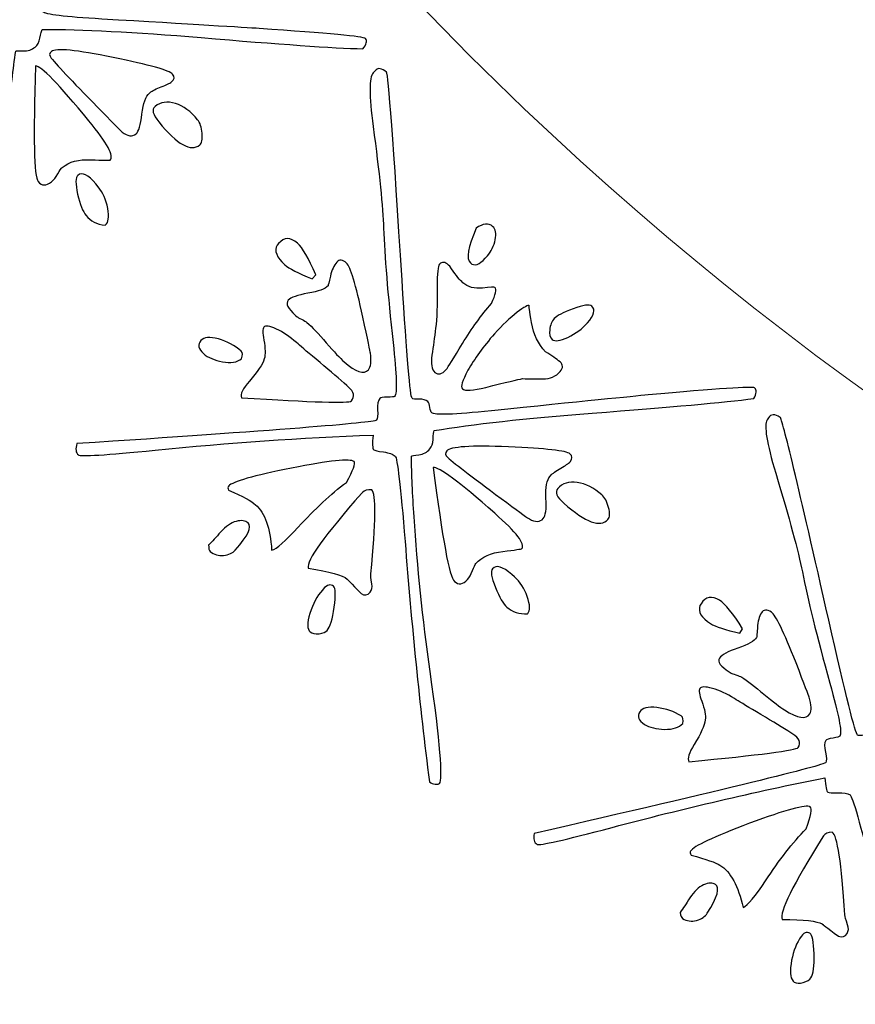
# Model space of a CAD drawing. Header units: millimetres. Extents: x -252 to 241, y -136 to 236.
# Tile 5 of 70: x -181.52 to -175.71, y -33.49 to -26.65. Entities that reach past the tile are written whole.
import ezdxf

# ---------------------------------------------------------------- set-up
doc = ezdxf.new("R2010")
doc.units = ezdxf.units.MM
doc.header["$MEASUREMENT"] = 0
doc.layers.add('Layer 1', color=7, linetype='Continuous')

msp = doc.modelspace()

# ---------------------------------------------------------------- linework, layer by layer
at = {"layer": 'Layer 1', "color": 3, "lineweight": 9}
for points, knots in [([(-73.4539, -53.3216), (-73.4539, -53.3216), (-73.4539, -56.715), (-73.4539, -56.715), (-73.4539, -56.715), (-80.2408, -56.715), (-80.2408, -56.715), (-80.2408, -56.715), (-80.2408, -53.3368), (-80.2408, -53.3368), (-80.2408, -53.3368), (-83.4412, -53.3368), (-83.4412, -53.3368), (-83.4412, -53.3368), (-83.4412, -56.715), (-83.4412, -56.715), (-83.4412, -56.715), (-87.0284, -56.715), (-87.0284, -56.715), (-87.0284, -56.715), (-87.0284, -53.3368), (-87.0284, -53.3368), (-87.0284, -53.3368), (-90.2288, -53.3368), (-90.2288, -53.3368), (-90.2288, -53.3368), (-90.2288, -56.715), (-90.2288, -56.715), (-90.2288, -56.715), (-93.8153, -56.715), (-93.8153, -56.715), (-93.8153, -56.715), (-93.8153, -53.3368), (-93.8153, -53.3368), (-93.8153, -53.3368), (-154.1665, -53.3368), (-154.1665, -53.3368), (-154.1665, -53.3368), (-154.1666, -56.715), (-154.1666, -56.715), (-154.1666, -56.715), (-157.7539, -56.715), (-157.7539, -56.715), (-157.7539, -56.715), (-157.7539, -53.3368), (-157.7539, -53.3368), (-157.7539, -53.3368), (-160.9543, -53.3368), (-160.9543, -53.3368), (-160.9543, -53.3368), (-160.9543, -56.715), (-160.9543, -56.715), (-160.9543, -56.715), (-164.5408, -56.715), (-164.5408, -56.715), (-164.5408, -56.715), (-164.5408, -53.3368), (-164.5408, -53.3368), (-164.5408, -53.3368), (-167.7412, -53.3368), (-167.7412, -53.3368), (-167.7412, -53.3368), (-167.7412, -56.715), (-167.7412, -56.715), (-167.7412, -56.715), (-171.3285, -56.715), (-171.3285, -56.715), (-171.3285, -56.715), (-171.3285, -53.3368), (-171.3285, -53.3368), (-171.3285, -53.3368), (-231.6645, -53.3368), (-231.6645, -53.3368), (-231.6645, -53.3368), (-231.6645, -56.715), (-231.6645, -56.715), (-231.6645, -56.715), (-235.2662, -56.715), (-235.2662, -56.715), (-235.2662, -56.715), (-235.2662, -53.3368), (-235.2662, -53.3368), (-235.2662, -53.3368), (-238.4666, -53.3368), (-238.4666, -53.3368), (-238.4666, -53.3368), (-238.4666, -56.715), (-238.4666, -56.715), (-238.4666, -56.715), (-242.0534, -56.715), (-242.0534, -56.715), (-242.0534, -56.715), (-242.0534, -53.3368), (-242.0534, -53.3368), (-242.0534, -53.3368), (-245.2538, -53.3368), (-245.2538, -53.3368), (-245.2538, -53.3368), (-245.2538, -56.715), (-245.2538, -56.715), (-245.2538, -56.715), (-252.0411, -56.715), (-252.0411, -56.715), (-252.0411, -56.715), (-252.0412, -53.3216), (-252.0412, -53.3216), (-252.0412, -53.3216), (-248.663, -53.3216), (-248.663, -53.3216), (-248.663, -53.3216), (-248.663, -50.1203), (-248.663, -50.1203), (-248.663, -50.1203), (-252.0412, -50.1203), (-252.0412, -50.1203), (-252.0412, -50.1203), (-252.0412, -46.5339), (-252.0412, -46.5339), (-252.0412, -46.5339), (-248.663, -46.5339), (-248.663, -46.5339), (-248.663, -46.5339), (-248.663, -43.3335), (-248.663, -43.3335), (-248.663, -43.3335), (-252.0412, -43.3335), (-252.0412, -43.3335), (-252.0412, -43.3335), (-252.0412, -39.747), (-252.0412, -39.747), (-252.0412, -39.747), (-248.663, -39.747), (-248.663, -39.747), (-248.663, -39.747), (-248.663, 17.2489), (-248.663, 17.2489), (-248.663, 17.2489), (-252.0412, 17.2489), (-252.0412, 17.2489), (-252.0412, 17.2489), (-252.0412, 20.8354), (-252.0412, 20.8354), (-252.0412, 20.8354), (-248.663, 20.8354), (-248.663, 20.8354), (-248.663, 20.8354), (-248.663, 24.0366), (-248.663, 24.0366), (-248.663, 24.0366), (-252.0412, 24.0366), (-252.0412, 24.0366), (-252.0412, 24.0366), (-252.0412, 27.6231), (-252.0412, 27.6231), (-252.0412, 27.6231), (-248.663, 27.6231), (-248.663, 27.6231), (-248.663, 27.6231), (-248.663, 30.8235), (-248.663, 30.8235), (-248.663, 30.8235), (-252.0412, 30.8235), (-252.0412, 30.8235), (-252.0412, 30.8235), (-252.0412, 34.217), (-252.0412, 34.217), (-252.0412, 34.217), (-245.2539, 34.217), (-245.2539, 34.217), (-245.2539, 34.217), (-245.2538, 30.8388), (-245.2538, 30.8388), (-245.2538, 30.8388), (-242.0534, 30.8388), (-242.0534, 30.8388), (-242.0534, 30.8388), (-242.0534, 34.217), (-242.0534, 34.217), (-242.0534, 34.217), (-238.4666, 34.217), (-238.4666, 34.217), (-238.4666, 34.217), (-238.4666, 30.8388), (-238.4666, 30.8388), (-238.4666, 30.8388), (-235.2662, 30.8388), (-235.2662, 30.8388), (-235.2662, 30.8388), (-235.2662, 34.217), (-235.2662, 34.217), (-235.2662, 34.217), (-231.6645, 34.217), (-231.6645, 34.217), (-231.6645, 34.217), (-231.6645, 30.8388), (-231.6645, 30.8388), (-231.6645, 30.8388), (-171.1346, 30.8388), (-171.1346, 30.8388), (-171.1346, 30.8388), (-171.1346, 34.217), (-171.1346, 34.217), (-171.1346, 34.217), (-167.7412, 34.217), (-167.7412, 34.217), (-167.7412, 34.217), (-167.7412, 30.8388), (-167.7412, 30.8388), (-167.7412, 30.8388), (-164.5408, 30.8388), (-164.5408, 30.8388), (-164.5408, 30.8388), (-164.5408, 34.217), (-164.5408, 34.217), (-164.5408, 34.217), (-160.9543, 34.217), (-160.9543, 34.217), (-160.9543, 34.217), (-160.9543, 30.8388), (-160.9543, 30.8388), (-160.9543, 30.8388), (-157.7539, 30.8388), (-157.7539, 30.8388), (-157.7539, 30.8388), (-157.7539, 34.217), (-157.7539, 34.217), (-157.7539, 34.217), (-154.1666, 34.217), (-154.1666, 34.217), (-154.1666, 34.217), (-154.1666, 30.8388), (-154.1666, 30.8388), (-154.1666, 30.8388), (-93.8154, 30.8388), (-93.8154, 30.8388), (-93.8154, 30.8388), (-93.8153, 34.217), (-93.8153, 34.217), (-93.8153, 34.217), (-90.2288, 34.217), (-90.2288, 34.217), (-90.2288, 34.217), (-90.2288, 30.8388), (-90.2288, 30.8388), (-90.2288, 30.8388), (-87.0284, 30.8388), (-87.0284, 30.8388), (-87.0284, 30.8388), (-87.0284, 34.217), (-87.0284, 34.217), (-87.0284, 34.217), (-83.4412, 34.217), (-83.4412, 34.217), (-83.4412, 34.217), (-83.4412, 30.8388), (-83.4412, 30.8388), (-83.4412, 30.8388), (-80.2408, 30.8388), (-80.2408, 30.8388), (-80.2408, 30.8388), (-80.2408, 34.217), (-80.2408, 34.217), (-80.2408, 34.217), (-73.4539, 34.217), (-73.4539, 34.217), (-73.4539, 34.217), (-73.4539, 30.8235), (-73.4539, 30.8235), (-73.4539, 30.8235), (-76.8321, 30.8235), (-76.8321, 30.8235), (-76.8321, 30.8235), (-76.8321, 27.6231), (-76.8321, 27.6231), (-76.8321, 27.6231), (-73.4539, 27.6231), (-73.4539, 27.6231), (-73.4539, 27.6231), (-73.4539, 24.0366), (-73.4539, 24.0366), (-73.4539, 24.0366), (-76.8321, 24.0366), (-76.8321, 24.0366), (-76.8321, 24.0366), (-76.8321, 20.8354), (-76.8321, 20.8354), (-76.8321, 20.8354), (-73.4539, 20.8354), (-73.4539, 20.8354), (-73.4539, 20.8354), (-73.4539, 17.2489), (-73.4539, 17.2489), (-73.4539, 17.2489), (-76.8321, 17.2489), (-76.8321, 17.2489), (-76.8321, 17.2489), (-76.8321, -39.747), (-76.8321, -39.747), (-76.8321, -39.747), (-73.4539, -39.747), (-73.4539, -39.747), (-73.4539, -39.747), (-73.4539, -43.3335), (-73.4539, -43.3335), (-73.4539, -43.3335), (-76.8321, -43.3335), (-76.8321, -43.3335), (-76.8321, -43.3335), (-76.8321, -46.5339), (-76.8321, -46.5339), (-76.8321, -46.5339), (-73.4539, -46.5339), (-73.4539, -46.5339), (-73.4539, -46.5339), (-73.4539, -50.1203), (-73.4539, -50.1203), (-73.4539, -50.1203), (-76.8321, -50.1203), (-76.8321, -50.1203), (-76.8321, -50.1203), (-76.8321, -53.3216), (-76.8321, -53.3216), (-76.8321, -53.3216), (-73.4539, -53.3216), (-73.4539, -53.3216)], [0, 0, 0, 0, 0.009259, 0.009259, 0.009259, 0.018519, 0.018519, 0.018519, 0.027778, 0.027778, 0.027778, 0.037037, 0.037037, 0.037037, 0.046296, 0.046296, 0.046296, 0.055556, 0.055556, 0.055556, 0.064815, 0.064815, 0.064815, 0.074074, 0.074074, 0.074074, 0.083333, 0.083333, 0.083333, 0.092593, 0.092593, 0.092593, 0.101852, 0.101852, 0.101852, 0.111111, 0.111111, 0.111111, 0.12037, 0.12037, 0.12037, 0.12963, 0.12963, 0.12963, 0.138889, 0.138889, 0.138889, 0.148148, 0.148148, 0.148148, 0.157407, 0.157407, 0.157407, 0.166667, 0.166667, 0.166667, 0.175926, 0.175926, 0.175926, 0.185185, 0.185185, 0.185185, 0.194444, 0.194444, 0.194444, 0.203704, 0.203704, 0.203704, 0.212963, 0.212963, 0.212963, 0.222222, 0.222222, 0.222222, 0.231481, 0.231481, 0.231481, 0.240741, 0.240741, 0.240741, 0.25, 0.25, 0.25, 0.259259, 0.259259, 0.259259, 0.268519, 0.268519, 0.268519, 0.277778, 0.277778, 0.277778, 0.287037, 0.287037, 0.287037, 0.296296, 0.296296, 0.296296, 0.305556, 0.305556, 0.305556, 0.314815, 0.314815, 0.314815, 0.324074, 0.324074, 0.324074, 0.333333, 0.333333, 0.333333, 0.342593, 0.342593, 0.342593, 0.351852, 0.351852, 0.351852, 0.361111, 0.361111, 0.361111, 0.37037, 0.37037, 0.37037, 0.37963, 0.37963, 0.37963, 0.388889, 0.388889, 0.388889, 0.398148, 0.398148, 0.398148, 0.407407, 0.407407, 0.407407, 0.416667, 0.416667, 0.416667, 0.425926, 0.425926, 0.425926, 0.435185, 0.435185, 0.435185, 0.444444, 0.444444, 0.444444, 0.453704, 0.453704, 0.453704, 0.462963, 0.462963, 0.462963, 0.472222, 0.472222, 0.472222, 0.481481, 0.481481, 0.481481, 0.490741, 0.490741, 0.490741, 0.5, 0.5, 0.5, 0.509259, 0.509259, 0.509259, 0.518519, 0.518519, 0.518519, 0.527778, 0.527778, 0.527778, 0.537037, 0.537037, 0.537037, 0.546296, 0.546296, 0.546296, 0.555556, 0.555556, 0.555556, 0.564815, 0.564815, 0.564815, 0.574074, 0.574074, 0.574074, 0.583333, 0.583333, 0.583333, 0.592593, 0.592593, 0.592593, 0.601852, 0.601852, 0.601852, 0.611111, 0.611111, 0.611111, 0.62037, 0.62037, 0.62037, 0.62963, 0.62963, 0.62963, 0.638889, 0.638889, 0.638889, 0.648148, 0.648148, 0.648148, 0.657407, 0.657407, 0.657407, 0.666667, 0.666667, 0.666667, 0.675926, 0.675926, 0.675926, 0.685185, 0.685185, 0.685185, 0.694444, 0.694444, 0.694444, 0.703704, 0.703704, 0.703704, 0.712963, 0.712963, 0.712963, 0.722222, 0.722222, 0.722222, 0.731481, 0.731481, 0.731481, 0.740741, 0.740741, 0.740741, 0.75, 0.75, 0.75, 0.759259, 0.759259, 0.759259, 0.768519, 0.768519, 0.768519, 0.777778, 0.777778, 0.777778, 0.787037, 0.787037, 0.787037, 0.796296, 0.796296, 0.796296, 0.805556, 0.805556, 0.805556, 0.814815, 0.814815, 0.814815, 0.824074, 0.824074, 0.824074, 0.833333, 0.833333, 0.833333, 0.842593, 0.842593, 0.842593, 0.851852, 0.851852, 0.851852, 0.861111, 0.861111, 0.861111, 0.87037, 0.87037, 0.87037, 0.87963, 0.87963, 0.87963, 0.888889, 0.888889, 0.888889, 0.898148, 0.898148, 0.898148, 0.907407, 0.907407, 0.907407, 0.916667, 0.916667, 0.916667, 0.925926, 0.925926, 0.925926, 0.935185, 0.935185, 0.935185, 0.944444, 0.944444, 0.944444, 0.953704, 0.953704, 0.953704, 0.962963, 0.962963, 0.962963, 0.972222, 0.972222, 0.972222, 0.981481, 0.981481, 0.981481, 0.990741, 0.990741, 0.990741, 1, 1, 1, 1]), ([(-184.8769, -11.249), (-184.8769, 0.965), (-174.9616, 10.8812), (-162.7476, 10.8812), (-150.5336, 10.8812), (-140.6174, 0.965), (-140.6174, -11.249), (-140.6174, -23.4622), (-150.5336, -33.3783), (-162.7476, -33.3783), (-174.9616, -33.3783), (-184.8769, -23.4621), (-184.8769, -11.249)], [0, 0, 0, 0, 0.25, 0.25, 0.25, 0.5, 0.5, 0.5, 0.75, 0.75, 0.75, 1, 1, 1, 1])]:
    msp.add_open_spline(points, degree=3, knots=knots, dxfattribs=at)
at = {"layer": 'Layer 1', "color": 5}
for points, knots in [([(-181.3699, -24.179), (-181.347, -24.1602), (-181.3212, -24.1675), (-181.2933, -24.2016), (-181.282, -24.2153), (-181.3239, -24.6967), (-181.4171, -25.6452), (-181.4691, -26.1809), (-181.49, -26.4544), (-181.4787, -26.4681), (-181.4744, -26.4733), (-181.4587, -26.4791), (-181.432, -26.4823), (-181.4052, -26.4855), (-181.3862, -26.494), (-181.3749, -26.5078), (-181.369, -26.515), (-181.3662, -26.5291), (-181.3659, -26.5508), (-181.3667, -26.5712), (-181.3644, -26.5846), (-181.3596, -26.5905), (-181.344, -26.6095), (-181.2073, -26.6265), (-180.9489, -26.6411), (-180.321, -26.6787), (-179.9561, -26.7002), (-179.8551, -26.7071), (-179.3741, -26.7405), (-179.1279, -26.7629), (-179.1166, -26.7767), (-179.1026, -26.7937), (-179.1092, -26.8177), (-179.1345, -26.8483), (-179.3409, -26.8425), (-179.7161, -26.8164), (-180.2583, -26.7697), (-180.7249, -26.7311), (-181.0931, -26.7123), (-181.3639, -26.7134), (-181.3682, -26.7202), (-181.3739, -26.7413), (-181.3802, -26.775), (-181.3846, -26.8016), (-181.3956, -26.8216), (-181.4126, -26.8356), (-181.4355, -26.8544), (-181.4634, -26.8631), (-181.4953, -26.863), (-181.5277, -26.8622), (-181.5452, -26.8623), (-181.5471, -26.8639), (-181.566, -26.989), (-181.5827, -27.1287), (-181.5961, -27.2832), (-181.6303, -27.6312), (-181.6506, -27.9907), (-181.6572, -28.3642), (-181.6679, -28.8582), (-181.6873, -29.1174), (-181.7181, -29.1427), (-181.722, -29.1459), (-181.7322, -29.1455), (-181.7469, -29.1423), (-181.7628, -29.1389), (-181.7753, -29.1317), (-181.7845, -29.1206), (-181.7674, -28.5851), (-181.7335, -28.0259), (-181.6852, -27.443), (-181.6548, -27.0598), (-181.646, -26.8609), (-181.6584, -26.8459), (-181.6713, -26.8302), (-181.6965, -26.8169), (-181.7344, -26.8053), (-181.7729, -26.7931), (-181.7943, -26.7844), (-181.7986, -26.7791), (-181.8067, -26.7693), (-181.8027, -26.7354), (-181.7868, -26.6774), (-182.2837, -26.6165), (-182.7881, -26.5706), (-183.2994, -26.539), (-183.6432, -26.5178), (-183.8202, -26.501), (-183.8315, -26.4873), (-183.8471, -26.4683), (-183.8457, -26.442), (-183.8285, -26.4082), (-182.4606, -26.5372), (-181.7672, -26.5945), (-181.7482, -26.5789), (-181.7384, -26.5708), (-181.7319, -26.548), (-181.7282, -26.5099), (-181.7245, -26.4718), (-181.7147, -26.4463), (-181.699, -26.4334), (-181.6938, -26.4291), (-181.6763, -26.429), (-181.6466, -26.4331), (-181.617, -26.4384), (-181.6002, -26.4389), (-181.597, -26.4362), (-181.5741, -26.4174), (-181.5577, -26.2933), (-181.5472, -26.0645), (-181.53, -25.7239), (-181.5087, -25.4589), (-181.4848, -25.2705), (-181.4675, -25.1248), (-181.4538, -24.8879), (-181.444, -24.5611), (-181.4387, -24.342), (-181.4182, -24.2189), (-181.3842, -24.191), (-181.3842, -24.191), (-181.3699, -24.179), (-181.3699, -24.179)], [0, 0, 0, 0, 0.025, 0.025, 0.025, 0.05, 0.05, 0.05, 0.075, 0.075, 0.075, 0.1, 0.1, 0.1, 0.125, 0.125, 0.125, 0.15, 0.15, 0.15, 0.175, 0.175, 0.175, 0.2, 0.2, 0.2, 0.225, 0.225, 0.225, 0.25, 0.25, 0.25, 0.275, 0.275, 0.275, 0.3, 0.3, 0.3, 0.325, 0.325, 0.325, 0.35, 0.35, 0.35, 0.375, 0.375, 0.375, 0.4, 0.4, 0.4, 0.425, 0.425, 0.425, 0.45, 0.45, 0.45, 0.475, 0.475, 0.475, 0.5, 0.5, 0.5, 0.525, 0.525, 0.525, 0.55, 0.55, 0.55, 0.575, 0.575, 0.575, 0.6, 0.6, 0.6, 0.625, 0.625, 0.625, 0.65, 0.65, 0.65, 0.675, 0.675, 0.675, 0.7, 0.7, 0.7, 0.725, 0.725, 0.725, 0.75, 0.75, 0.75, 0.775, 0.775, 0.775, 0.8, 0.8, 0.8, 0.825, 0.825, 0.825, 0.85, 0.85, 0.85, 0.875, 0.875, 0.875, 0.9, 0.9, 0.9, 0.925, 0.925, 0.925, 0.95, 0.95, 0.95, 0.975, 0.975, 0.975, 1, 1, 1, 1]), ([(-181.3002, -26.867), (-181.2694, -26.8417), (-181.1264, -26.8558), (-180.8711, -26.908), (-180.6157, -26.9602), (-180.4776, -26.999), (-180.4572, -27.0239), (-180.4416, -27.0429), (-180.444, -27.0613), (-180.465, -27.0785), (-180.4768, -27.0882), (-180.5007, -27.0991), (-180.5357, -27.1125), (-180.5712, -27.1252), (-180.5979, -27.1395), (-180.6149, -27.1534), (-180.6149, -27.1534), (-180.6175, -27.1555), (-180.6175, -27.1555), (-180.6443, -27.1775), (-180.6624, -27.2263), (-180.6704, -27.3019), (-180.6784, -27.3775), (-180.6925, -27.423), (-180.7115, -27.4386), (-180.7383, -27.4606), (-180.7704, -27.4563), (-180.8078, -27.4267), (-180.8146, -27.4224), (-180.86, -27.3765), (-180.944, -27.2888), (-181.1356, -27.0955), (-181.2549, -26.9689), (-181.3016, -26.912), (-181.3156, -26.895), (-181.3159, -26.8799), (-181.3002, -26.867)], [0, 0, 0, 0, 0.083333, 0.083333, 0.083333, 0.166667, 0.166667, 0.166667, 0.25, 0.25, 0.25, 0.333333, 0.333333, 0.333333, 0.416667, 0.416667, 0.416667, 0.5, 0.5, 0.5, 0.583333, 0.583333, 0.583333, 0.666667, 0.666667, 0.666667, 0.75, 0.75, 0.75, 0.833333, 0.833333, 0.833333, 0.916667, 0.916667, 0.916667, 1, 1, 1, 1]), ([(-181.4098, -26.9669), (-181.3729, -26.9651), (-181.2495, -27.0927), (-181.0394, -27.3486), (-180.911, -27.505), (-180.8616, -27.5959), (-180.8923, -27.6211), (-180.8962, -27.6243), (-180.9407, -27.6236), (-181.0251, -27.6195), (-181.1095, -27.6154), (-181.1762, -27.6329), (-181.224, -27.6721), (-181.2319, -27.6785), (-181.2424, -27.6938), (-181.2556, -27.7177), (-181.2694, -27.7422), (-181.2844, -27.76), (-181.2995, -27.7723), (-181.3361, -27.8024), (-181.3662, -27.8018), (-181.3914, -27.7711), (-181.4209, -27.7351), (-181.4271, -27.4674), (-181.4098, -26.9668), (-181.4098, -26.9668), (-181.4098, -26.9669), (-181.4098, -26.9669)], [0, 0, 0, 0, 0.111111, 0.111111, 0.111111, 0.222222, 0.222222, 0.222222, 0.333333, 0.333333, 0.333333, 0.444444, 0.444444, 0.444444, 0.555556, 0.555556, 0.555556, 0.666667, 0.666667, 0.666667, 0.777778, 0.777778, 0.777778, 0.888889, 0.888889, 0.888889, 1, 1, 1, 1]), ([(-179.0501, -27.0003), (-179.0305, -26.9781), (-179.0039, -26.9812), (-178.9703, -27.0109), (-178.9576, -27.0221), (-178.9216, -27.5033), (-178.8624, -28.4558), (-178.829, -28.9924), (-178.8053, -29.2662), (-178.7927, -29.2774), (-178.787, -29.2824), (-178.7707, -29.2844), (-178.7443, -29.284), (-178.7174, -29.2829), (-178.6972, -29.2883), (-178.6839, -29.3), (-178.6769, -29.3062), (-178.6712, -29.3202), (-178.6682, -29.341), (-178.6651, -29.3618), (-178.6613, -29.3742), (-178.6556, -29.3792), (-178.6372, -29.3954), (-178.4989, -29.391), (-178.2414, -29.3642), (-177.6161, -29.3007), (-177.2525, -29.2636), (-177.1517, -29.2544), (-176.671, -29.2101), (-176.4249, -29.1936), (-176.4115, -29.2053), (-176.395, -29.2199), (-176.397, -29.2452), (-176.4177, -29.2789), (-176.6224, -29.306), (-176.9964, -29.3395), (-177.5397, -29.3805), (-178.0065, -29.4168), (-178.3729, -29.457), (-178.6395, -29.5018), (-178.6433, -29.5086), (-178.645, -29.5297), (-178.6464, -29.5646), (-178.6465, -29.5916), (-178.6536, -29.6124), (-178.6687, -29.6296), (-178.6883, -29.6518), (-178.7139, -29.6654), (-178.746, -29.6698), (-178.7781, -29.6742), (-178.7947, -29.6776), (-178.7964, -29.6795), (-178.7958, -29.8054), (-178.7894, -29.9454), (-178.7786, -30.1007), (-178.7563, -30.449), (-178.7196, -30.8078), (-178.6666, -31.1776), (-178.5978, -31.6664), (-178.5762, -31.926), (-178.6026, -31.9558), (-178.606, -31.9596), (-178.6149, -31.9608), (-178.6311, -31.96), (-178.6473, -31.9592), (-178.6609, -31.9541), (-178.6717, -31.9445), (-178.7402, -31.4131), (-178.7959, -30.8557), (-178.8412, -30.2725), (-178.8723, -29.8893), (-178.8954, -29.6916), (-178.91, -29.6787), (-178.9246, -29.6658), (-178.9522, -29.6561), (-178.9915, -29.6508), (-179.0308, -29.6455), (-179.0533, -29.6403), (-179.0591, -29.6352), (-179.0686, -29.6268), (-179.0701, -29.5927), (-179.063, -29.5335), (-179.5639, -29.5521), (-180.0692, -29.5871), (-180.5783, -29.638), (-180.9211, -29.6719), (-181.0992, -29.683), (-181.1125, -29.6713), (-181.1309, -29.6551), (-181.1337, -29.6288), (-181.1222, -29.5927), (-179.7506, -29.5025), (-179.0576, -29.448), (-179.0413, -29.4296), (-179.0329, -29.4201), (-179.0302, -29.3965), (-179.032, -29.3576), (-179.0344, -29.3194), (-179.0294, -29.2933), (-179.016, -29.278), (-179.0115, -29.2729), (-178.9943, -29.2701), (-178.9643, -29.2694), (-178.9343, -29.2699), (-178.9176, -29.2677), (-178.9143, -29.2639), (-178.8952, -29.2423), (-178.8988, -29.1172), (-178.925, -28.8897), (-178.9617, -28.5501), (-178.9836, -28.2857), (-178.99, -28.096), (-178.9956, -27.9488), (-179.0198, -27.714), (-179.0628, -27.3891), (-179.0919, -27.1726), (-179.0919, -27.0472), (-179.0627, -27.0142), (-179.0627, -27.0142), (-179.0501, -27.0003), (-179.0501, -27.0003)], [0, 0, 0, 0, 0.025, 0.025, 0.025, 0.05, 0.05, 0.05, 0.075, 0.075, 0.075, 0.1, 0.1, 0.1, 0.125, 0.125, 0.125, 0.15, 0.15, 0.15, 0.175, 0.175, 0.175, 0.2, 0.2, 0.2, 0.225, 0.225, 0.225, 0.25, 0.25, 0.25, 0.275, 0.275, 0.275, 0.3, 0.3, 0.3, 0.325, 0.325, 0.325, 0.35, 0.35, 0.35, 0.375, 0.375, 0.375, 0.4, 0.4, 0.4, 0.425, 0.425, 0.425, 0.45, 0.45, 0.45, 0.475, 0.475, 0.475, 0.5, 0.5, 0.5, 0.525, 0.525, 0.525, 0.55, 0.55, 0.55, 0.575, 0.575, 0.575, 0.6, 0.6, 0.6, 0.625, 0.625, 0.625, 0.65, 0.65, 0.65, 0.675, 0.675, 0.675, 0.7, 0.7, 0.7, 0.725, 0.725, 0.725, 0.75, 0.75, 0.75, 0.775, 0.775, 0.775, 0.8, 0.8, 0.8, 0.825, 0.825, 0.825, 0.85, 0.85, 0.85, 0.875, 0.875, 0.875, 0.9, 0.9, 0.9, 0.925, 0.925, 0.925, 0.95, 0.95, 0.95, 0.975, 0.975, 0.975, 1, 1, 1, 1]), ([(-180.5791, -27.2489), (-180.5411, -27.2177), (-180.4942, -27.2109), (-180.4381, -27.2285), (-180.3821, -27.246), (-180.3304, -27.2836), (-180.2831, -27.3412), (-180.2659, -27.3621), (-180.2557, -27.3932), (-180.252, -27.4351), (-180.2476, -27.4764), (-180.2534, -27.5041), (-180.2684, -27.5165), (-180.3293, -27.5665), (-180.4245, -27.5132), (-180.5529, -27.3568), (-180.5953, -27.3051), (-180.6039, -27.2694), (-180.579, -27.249), (-180.579, -27.249), (-180.5791, -27.2489), (-180.5791, -27.2489)], [0, 0, 0, 0, 0.142857, 0.142857, 0.142857, 0.285714, 0.285714, 0.285714, 0.428571, 0.428571, 0.428571, 0.571429, 0.571429, 0.571429, 0.714286, 0.714286, 0.714286, 0.857143, 0.857143, 0.857143, 1, 1, 1, 1]), ([(-181.1159, -27.7279), (-181.0851, -27.7026), (-181.0438, -27.7224), (-180.9906, -27.7871), (-180.9906, -27.7871), (-180.9739, -27.8074), (-180.9739, -27.8074), (-180.9411, -27.8473), (-180.9196, -27.8976), (-180.908, -27.957), (-180.8977, -28.0176), (-180.9026, -28.0556), (-180.9236, -28.0728), (-180.9236, -28.0728), (-180.9262, -28.0749), (-180.9262, -28.0749), (-180.9838, -28.0674), (-181.0279, -28.0445), (-181.059, -28.0065), (-181.081, -27.9797), (-181.1003, -27.9309), (-181.1172, -27.8582), (-181.1335, -27.785), (-181.1328, -27.7418), (-181.1158, -27.7278), (-181.1158, -27.7278), (-181.1159, -27.7279), (-181.1159, -27.7279)], [0, 0, 0, 0, 0.111111, 0.111111, 0.111111, 0.222222, 0.222222, 0.222222, 0.333333, 0.333333, 0.333333, 0.444444, 0.444444, 0.444444, 0.555556, 0.555556, 0.555556, 0.666667, 0.666667, 0.666667, 0.777778, 0.777778, 0.777778, 0.888889, 0.888889, 0.888889, 1, 1, 1, 1]), ([(-178.3467, -28.0956), (-178.3003, -28.0609), (-178.2615, -28.0567), (-178.2323, -28.0825), (-178.2114, -28.101), (-178.2058, -28.1318), (-178.2145, -28.175), (-178.2232, -28.2181), (-178.2413, -28.2552), (-178.2693, -28.287), (-178.2693, -28.287), (-178.2839, -28.3035), (-178.2839, -28.3035), (-178.3248, -28.3498), (-178.3595, -28.361), (-178.3868, -28.3369), (-178.4185, -28.3089), (-178.405, -28.2283), (-178.3466, -28.0957), (-178.3466, -28.0957), (-178.3467, -28.0956), (-178.3467, -28.0956)], [0, 0, 0, 0, 0.142857, 0.142857, 0.142857, 0.285714, 0.285714, 0.285714, 0.428571, 0.428571, 0.428571, 0.571429, 0.571429, 0.571429, 0.714286, 0.714286, 0.714286, 0.857143, 0.857143, 0.857143, 1, 1, 1, 1]), ([(-179.7209, -28.2016), (-179.6817, -28.1572), (-179.6379, -28.1562), (-179.5897, -28.1988), (-179.5542, -28.2302), (-179.5124, -28.3032), (-179.4626, -28.4194), (-179.4626, -28.4194), (-179.4873, -28.4473), (-179.4873, -28.4473), (-179.5845, -28.4078), (-179.6478, -28.3745), (-179.677, -28.3487), (-179.7348, -28.2977), (-179.7526, -28.2526), (-179.7305, -28.2123), (-179.7305, -28.2123), (-179.7209, -28.2016), (-179.7209, -28.2016)], [0, 0, 0, 0, 0.166667, 0.166667, 0.166667, 0.333333, 0.333333, 0.333333, 0.5, 0.5, 0.5, 0.666667, 0.666667, 0.666667, 0.833333, 0.833333, 0.833333, 1, 1, 1, 1]), ([(-179.6537, -28.5963), (-179.6358, -28.576), (-179.59, -28.5599), (-179.5164, -28.547), (-179.4428, -28.5352), (-179.3965, -28.5173), (-179.3769, -28.4951), (-179.3752, -28.4932), (-179.3694, -28.4712), (-179.36, -28.4287), (-179.3507, -28.3861), (-179.3359, -28.354), (-179.3162, -28.3318), (-179.2977, -28.3109), (-179.2753, -28.3137), (-179.248, -28.3378), (-179.222, -28.3608), (-179.1836, -28.4861), (-179.1346, -28.7134), (-179.1001, -28.8726), (-179.0829, -28.9555), (-179.0825, -28.9627), (-179.0741, -29.0198), (-179.0783, -29.059), (-179.0962, -29.0793), (-179.127, -29.1142), (-179.184, -29.0956), (-179.2652, -29.0238), (-179.2931, -28.9991), (-179.3336, -28.9555), (-179.3886, -28.8923), (-179.4435, -28.8291), (-179.4878, -28.7821), (-179.5234, -28.7507), (-179.5304, -28.7445), (-179.5429, -28.7369), (-179.5602, -28.7284), (-179.5775, -28.7199), (-179.5881, -28.7139), (-179.5919, -28.7106), (-179.5919, -28.7106), (-179.6028, -28.7011), (-179.6028, -28.7011), (-179.6568, -28.6535), (-179.6733, -28.6185), (-179.6537, -28.5963)], [0, 0, 0, 0, 0.066667, 0.066667, 0.066667, 0.133333, 0.133333, 0.133333, 0.2, 0.2, 0.2, 0.266667, 0.266667, 0.266667, 0.333333, 0.333333, 0.333333, 0.4, 0.4, 0.4, 0.466667, 0.466667, 0.466667, 0.533333, 0.533333, 0.533333, 0.6, 0.6, 0.6, 0.666667, 0.666667, 0.666667, 0.733333, 0.733333, 0.733333, 0.8, 0.8, 0.8, 0.866667, 0.866667, 0.866667, 0.933333, 0.933333, 0.933333, 1, 1, 1, 1]), ([(-178.6017, -28.3448), (-178.5855, -28.3264), (-178.5644, -28.3281), (-178.5383, -28.3511), (-178.5383, -28.3511), (-178.53, -28.3584), (-178.53, -28.3584), (-178.4968, -28.4103), (-178.4693, -28.447), (-178.4471, -28.4666), (-178.4471, -28.4666), (-178.4389, -28.4739), (-178.4389, -28.4739), (-178.404, -28.5047), (-178.3588, -28.5175), (-178.3034, -28.5111), (-178.2486, -28.5053), (-178.2199, -28.5035), (-178.2161, -28.5069), (-178.2034, -28.5181), (-178.2119, -28.5558), (-178.2403, -28.6188), (-178.3109, -28.6988), (-178.3777, -28.7911), (-178.4414, -28.8964), (-178.505, -29.0017), (-178.5426, -29.0623), (-178.5555, -29.0769), (-178.5852, -29.1105), (-178.6112, -29.117), (-178.6334, -29.0973), (-178.6556, -29.0777), (-178.6623, -29.0379), (-178.6541, -28.9774), (-178.6452, -28.9175), (-178.6377, -28.8552), (-178.6286, -28.7899), (-178.6207, -28.7246), (-178.617, -28.6296), (-178.6183, -28.5031), (-178.6187, -28.4101), (-178.613, -28.3576), (-178.6018, -28.3449), (-178.6018, -28.3449), (-178.6017, -28.3448), (-178.6017, -28.3448)], [0, 0, 0, 0, 0.066667, 0.066667, 0.066667, 0.133333, 0.133333, 0.133333, 0.2, 0.2, 0.2, 0.266667, 0.266667, 0.266667, 0.333333, 0.333333, 0.333333, 0.4, 0.4, 0.4, 0.466667, 0.466667, 0.466667, 0.533333, 0.533333, 0.533333, 0.6, 0.6, 0.6, 0.666667, 0.666667, 0.666667, 0.733333, 0.733333, 0.733333, 0.8, 0.8, 0.8, 0.866667, 0.866667, 0.866667, 0.933333, 0.933333, 0.933333, 1, 1, 1, 1]), ([(-178.22, -28.8298), (-178.1645, -28.767), (-178.1118, -28.7175), (-178.0626, -28.6796), (-178.0133, -28.6429), (-177.9849, -28.6274), (-177.9773, -28.6341), (-177.9811, -28.6307), (-177.9763, -28.67), (-177.9622, -28.7513), (-177.9481, -28.8326), (-177.9163, -28.9002), (-177.8655, -28.9552), (-177.822, -28.9801), (-177.7881, -29.0032), (-177.764, -29.0245), (-177.7418, -29.0441), (-177.741, -29.0663), (-177.7623, -29.0904), (-177.7931, -29.1253), (-177.8334, -29.1428), (-177.8826, -29.1423), (-177.9318, -29.1418), (-177.9787, -29.1411), (-178.0248, -29.141), (-178.0556, -29.1465), (-178.1408, -29.1662), (-178.2802, -29.2013), (-178.3705, -29.2243), (-178.4243, -29.2277), (-178.4427, -29.2114), (-178.4573, -29.1985), (-178.4444, -29.1557), (-178.4039, -29.083), (-178.3591, -29.0028), (-178.2984, -28.9187), (-178.2199, -28.8298), (-178.2199, -28.8298), (-178.22, -28.8298), (-178.22, -28.8298)], [0, 0, 0, 0, 0.076923, 0.076923, 0.076923, 0.153846, 0.153846, 0.153846, 0.230769, 0.230769, 0.230769, 0.307692, 0.307692, 0.307692, 0.384615, 0.384615, 0.384615, 0.461538, 0.461538, 0.461538, 0.538462, 0.538462, 0.538462, 0.615385, 0.615385, 0.615385, 0.692308, 0.692308, 0.692308, 0.769231, 0.769231, 0.769231, 0.846154, 0.846154, 0.846154, 0.923077, 0.923077, 0.923077, 1, 1, 1, 1]), ([(-177.8037, -28.7229), (-177.7875, -28.7045), (-177.7439, -28.682), (-177.6729, -28.6554), (-177.6013, -28.6294), (-177.5592, -28.6225), (-177.5439, -28.636), (-177.516, -28.6607), (-177.5262, -28.6991), (-177.5738, -28.753), (-177.6097, -28.7936), (-177.6543, -28.8276), (-177.7091, -28.8538), (-177.7633, -28.8794), (-177.7996, -28.8846), (-177.8186, -28.8678), (-177.8332, -28.8549), (-177.8394, -28.8325), (-177.8354, -28.8011), (-177.832, -28.7691), (-177.8216, -28.7433), (-177.8037, -28.7229)], [0, 0, 0, 0, 0.142857, 0.142857, 0.142857, 0.285714, 0.285714, 0.285714, 0.428571, 0.428571, 0.428571, 0.571429, 0.571429, 0.571429, 0.714286, 0.714286, 0.714286, 0.857143, 0.857143, 0.857143, 1, 1, 1, 1]), ([(-179.8233, -28.7832), (-179.8121, -28.7705), (-179.783, -28.7747), (-179.7361, -28.7958), (-179.6892, -28.8169), (-179.6428, -28.8488), (-179.5965, -28.8897), (-179.5965, -28.8897), (-179.5851, -28.8997), (-179.5851, -28.8997), (-179.5597, -28.9221), (-179.5084, -28.9651), (-179.4325, -29.0288), (-179.3578, -29.0925), (-179.2951, -29.1456), (-179.2468, -29.1882), (-179.2468, -29.1882), (-179.236, -29.1977), (-179.236, -29.1977), (-179.1954, -29.2336), (-179.188, -29.2661), (-179.2143, -29.2959), (-179.2289, -29.3124), (-179.4843, -29.3049), (-179.9793, -29.2733), (-179.988, -29.2487), (-179.9694, -29.2109), (-179.9234, -29.1589), (-179.8662, -29.0942), (-179.8317, -29.0422), (-179.8197, -29.0031), (-179.8113, -28.9744), (-179.8122, -28.9307), (-179.823, -28.8725), (-179.8332, -28.8239), (-179.8327, -28.7939), (-179.8232, -28.7831), (-179.8232, -28.7831), (-179.8233, -28.7832), (-179.8233, -28.7832)], [0, 0, 0, 0, 0.076923, 0.076923, 0.076923, 0.153846, 0.153846, 0.153846, 0.230769, 0.230769, 0.230769, 0.307692, 0.307692, 0.307692, 0.384615, 0.384615, 0.384615, 0.461538, 0.461538, 0.461538, 0.538462, 0.538462, 0.538462, 0.615385, 0.615385, 0.615385, 0.692308, 0.692308, 0.692308, 0.769231, 0.769231, 0.769231, 0.846154, 0.846154, 0.846154, 0.923077, 0.923077, 0.923077, 1, 1, 1, 1]), ([(-180.2608, -28.8758), (-180.2395, -28.8517), (-180.199, -28.848), (-180.1385, -28.8652), (-180.078, -28.8824), (-180.0253, -28.9109), (-179.9809, -28.9502), (-179.9701, -28.9597), (-179.969, -28.9777), (-179.9776, -29.0028), (-180.0096, -29.0276), (-180.0536, -29.0339), (-180.1101, -29.0236), (-180.1665, -29.0133), (-180.2109, -28.9945), (-180.2426, -28.9665), (-180.2794, -28.934), (-180.2855, -28.9038), (-180.2608, -28.8759), (-180.2608, -28.8759), (-180.2608, -28.8758), (-180.2608, -28.8758)], [0, 0, 0, 0, 0.142857, 0.142857, 0.142857, 0.285714, 0.285714, 0.285714, 0.428571, 0.428571, 0.428571, 0.571429, 0.571429, 0.571429, 0.714286, 0.714286, 0.714286, 0.857143, 0.857143, 0.857143, 1, 1, 1, 1]), ([(-176.3139, -29.4122), (-176.2981, -29.3871), (-176.2713, -29.386), (-176.2334, -29.4099), (-176.2191, -29.4189), (-176.1061, -29.8887), (-175.8962, -30.8191), (-175.7776, -31.3435), (-175.7105, -31.61), (-175.6962, -31.6191), (-175.6898, -31.6232), (-175.6733, -31.6225), (-175.6462, -31.6176), (-175.6202, -31.613), (-175.5995, -31.615), (-175.5852, -31.6241), (-175.5766, -31.6295), (-175.5695, -31.642), (-175.5631, -31.6621), (-175.5567, -31.6821), (-175.5503, -31.6942), (-175.5439, -31.6983), (-175.5231, -31.7114), (-175.388, -31.6845), (-175.1382, -31.617), (-174.5304, -31.455), (-174.1773, -31.3604), (-174.08, -31.3347), (-173.6125, -31.2142), (-173.3715, -31.1591), (-173.3572, -31.1681), (-173.3379, -31.1803), (-173.3365, -31.2052), (-173.3509, -31.2422), (-173.5493, -31.3012), (-173.9132, -31.3939), (-174.443, -31.5211), (-174.8981, -31.6314), (-175.2533, -31.7296), (-175.5093, -31.8163), (-175.5112, -31.8241), (-175.5095, -31.8452), (-175.5054, -31.8799), (-175.5019, -31.9061), (-175.5061, -31.9285), (-175.5178, -31.9472), (-175.5336, -31.9723), (-175.5567, -31.9898), (-175.5877, -31.9992), (-175.6187, -32.0087), (-175.6345, -32.0147), (-175.6359, -32.0169), (-175.6152, -32.1411), (-175.5871, -32.279), (-175.5504, -32.4303), (-175.474, -32.7709), (-175.3793, -33.119), (-175.2687, -33.4751), (-175.122, -33.9471), (-175.06, -34.1995), (-175.0813, -34.2331), (-175.084, -34.2374), (-175.0926, -34.24), (-175.1088, -34.2418), (-175.1242, -34.2441), (-175.1384, -34.2411), (-175.1513, -34.233), (-175.3025, -33.7191), (-175.4476, -33.178), (-175.5854, -32.6095), (-175.6765, -32.2367), (-175.7308, -32.0452), (-175.748, -32.0343), (-175.7645, -32.0239), (-175.7925, -32.0192), (-175.8329, -32.0198), (-175.8726, -32.0208), (-175.8956, -32.0193), (-175.9021, -32.0152), (-175.9128, -32.0084), (-175.9191, -31.9755), (-175.9222, -31.9154), (-176.4137, -32.0137), (-176.9069, -32.1289), (-177.4014, -32.2604), (-177.7344, -32.3486), (-177.9084, -32.388), (-177.9227, -32.3789), (-177.9435, -32.3658), (-177.9512, -32.3399), (-177.9448, -32.3029), (-176.6059, -31.9945), (-175.9297, -31.8305), (-175.9162, -31.809), (-175.9099, -31.799), (-175.9109, -31.7753), (-175.9194, -31.7379), (-175.9274, -31.6998), (-175.9267, -31.6733), (-175.9158, -31.6561), (-175.9122, -31.6504), (-175.8956, -31.6448), (-175.8662, -31.6394), (-175.8372, -31.6347), (-175.8211, -31.6298), (-175.8188, -31.6262), (-175.8025, -31.6004), (-175.8258, -31.4786), (-175.8886, -31.2578), (-175.9788, -30.9296), (-176.0421, -30.6714), (-176.0795, -30.4846), (-176.1078, -30.3406), (-176.1699, -30.1122), (-176.2642, -29.7984), (-176.3275, -29.5893), (-176.3475, -29.4655), (-176.324, -29.4283), (-176.324, -29.4283), (-176.3139, -29.4122), (-176.3139, -29.4122)], [0, 0, 0, 0, 0.025, 0.025, 0.025, 0.05, 0.05, 0.05, 0.075, 0.075, 0.075, 0.1, 0.1, 0.1, 0.125, 0.125, 0.125, 0.15, 0.15, 0.15, 0.175, 0.175, 0.175, 0.2, 0.2, 0.2, 0.225, 0.225, 0.225, 0.25, 0.25, 0.25, 0.275, 0.275, 0.275, 0.3, 0.3, 0.3, 0.325, 0.325, 0.325, 0.35, 0.35, 0.35, 0.375, 0.375, 0.375, 0.4, 0.4, 0.4, 0.425, 0.425, 0.425, 0.45, 0.45, 0.45, 0.475, 0.475, 0.475, 0.5, 0.5, 0.5, 0.525, 0.525, 0.525, 0.55, 0.55, 0.55, 0.575, 0.575, 0.575, 0.6, 0.6, 0.6, 0.625, 0.625, 0.625, 0.65, 0.65, 0.65, 0.675, 0.675, 0.675, 0.7, 0.7, 0.7, 0.725, 0.725, 0.725, 0.75, 0.75, 0.75, 0.775, 0.775, 0.775, 0.8, 0.8, 0.8, 0.825, 0.825, 0.825, 0.85, 0.85, 0.85, 0.875, 0.875, 0.875, 0.9, 0.9, 0.9, 0.925, 0.925, 0.925, 0.95, 0.95, 0.95, 0.975, 0.975, 0.975, 1, 1, 1, 1]), ([(-178.552, -29.6434), (-178.5257, -29.6136), (-178.3829, -29.6041), (-178.1225, -29.6149), (-177.8615, -29.6262), (-177.7195, -29.642), (-177.6954, -29.6633), (-177.677, -29.6795), (-177.6764, -29.6981), (-177.6944, -29.7184), (-177.7045, -29.7298), (-177.7257, -29.7449), (-177.7588, -29.7632), (-177.7919, -29.7815), (-177.8159, -29.7997), (-177.8305, -29.8162), (-177.8305, -29.8162), (-177.8327, -29.8187), (-177.8327, -29.8187), (-177.8557, -29.8447), (-177.8657, -29.8957), (-177.8616, -29.9717), (-177.8575, -30.0476), (-177.8641, -30.0948), (-177.8804, -30.1132), (-177.9028, -30.1386), (-177.9357, -30.14), (-177.9768, -30.1162), (-177.9842, -30.1131), (-178.0363, -30.0761), (-178.1332, -30.003), (-178.3532, -29.8415), (-178.4911, -29.7368), (-178.5469, -29.6874), (-178.5634, -29.6728), (-178.5649, -29.6579), (-178.552, -29.6433), (-178.552, -29.6433), (-178.552, -29.6434), (-178.552, -29.6434)], [0, 0, 0, 0, 0.076923, 0.076923, 0.076923, 0.153846, 0.153846, 0.153846, 0.230769, 0.230769, 0.230769, 0.307692, 0.307692, 0.307692, 0.384615, 0.384615, 0.384615, 0.461538, 0.461538, 0.461538, 0.538462, 0.538462, 0.538462, 0.615385, 0.615385, 0.615385, 0.692308, 0.692308, 0.692308, 0.769231, 0.769231, 0.769231, 0.846154, 0.846154, 0.846154, 0.923077, 0.923077, 0.923077, 1, 1, 1, 1]), ([(-180.067, -29.8871), (-180.0407, -29.8573), (-179.8957, -29.8159), (-179.6309, -29.7628), (-179.3673, -29.7098), (-179.2218, -29.6947), (-179.1958, -29.7177), (-179.1831, -29.7289), (-179.2011, -29.7774), (-179.2492, -29.8626), (-179.357, -29.9425), (-179.4681, -30.0466), (-179.5843, -30.1744), (-179.6731, -30.2711), (-179.7345, -30.3241), (-179.7687, -30.3334), (-179.7783, -30.1792), (-179.8154, -30.0742), (-179.8802, -30.017), (-179.9062, -29.994), (-179.9689, -29.9601), (-180.0676, -29.9159), (-180.0738, -29.9037), (-180.0737, -29.8947), (-180.067, -29.8871)], [0, 0, 0, 0, 0.125, 0.125, 0.125, 0.25, 0.25, 0.25, 0.375, 0.375, 0.375, 0.5, 0.5, 0.5, 0.625, 0.625, 0.625, 0.75, 0.75, 0.75, 0.875, 0.875, 0.875, 1, 1, 1, 1]), ([(-178.645, -29.759), (-178.6083, -29.7519), (-178.4661, -29.857), (-178.218, -30.0761), (-178.0663, -30.21), (-178.0036, -30.2925), (-178.0299, -30.3223), (-178.0327, -30.3255), (-178.0767, -30.3318), (-178.1612, -30.3419), (-178.2452, -30.3513), (-178.3076, -30.3798), (-178.3485, -30.4261), (-178.3547, -30.4331), (-178.3638, -30.4498), (-178.373, -30.4756), (-178.3828, -30.502), (-178.3941, -30.5225), (-178.407, -30.5371), (-178.4378, -30.572), (-178.4687, -30.5763), (-178.4979, -30.5506), (-178.5334, -30.5192), (-178.5822, -30.2559), (-178.645, -29.759)], [0, 0, 0, 0, 0.125, 0.125, 0.125, 0.25, 0.25, 0.25, 0.375, 0.375, 0.375, 0.5, 0.5, 0.5, 0.625, 0.625, 0.625, 0.75, 0.75, 0.75, 0.875, 0.875, 0.875, 1, 1, 1, 1]), ([(-177.7799, -29.9049), (-177.7474, -29.8681), (-177.7021, -29.8539), (-177.644, -29.8622), (-177.5853, -29.8711), (-177.5283, -29.9), (-177.4731, -29.9487), (-177.4528, -29.9666), (-177.4371, -29.9962), (-177.4263, -30.0364), (-177.4166, -30.0766), (-177.4178, -30.1049), (-177.4307, -30.1195), (-177.4828, -30.1785), (-177.5853, -30.1411), (-177.737, -30.0072), (-177.7871, -29.9629), (-177.8013, -29.929), (-177.78, -29.9049), (-177.78, -29.9049), (-177.7799, -29.9049), (-177.7799, -29.9049)], [0, 0, 0, 0, 0.142857, 0.142857, 0.142857, 0.285714, 0.285714, 0.285714, 0.428571, 0.428571, 0.428571, 0.571429, 0.571429, 0.571429, 0.714286, 0.714286, 0.714286, 0.857143, 0.857143, 0.857143, 1, 1, 1, 1]), ([(-179.1375, -29.9318), (-179.1246, -29.9172), (-179.1034, -29.9111), (-179.0732, -29.914), (-179.0415, -29.942), (-179.0438, -30.1365), (-179.0789, -30.4974), (-179.0801, -30.5065), (-179.0781, -30.5297), (-179.0721, -30.5678), (-179.067, -30.5927), (-179.0712, -30.6115), (-179.0841, -30.6261), (-179.102, -30.6464), (-179.1228, -30.6495), (-179.1465, -30.6354), (-179.2189, -30.5613), (-179.249, -30.5302), (-179.2363, -30.5414), (-179.2363, -30.5414), (-179.2446, -30.5341), (-179.2446, -30.5341), (-179.2744, -30.5078), (-179.3642, -30.4828), (-179.5144, -30.4585), (-179.5267, -30.4059), (-179.4025, -30.232), (-179.1425, -29.9375), (-179.1425, -29.9375), (-179.1375, -29.9318), (-179.1375, -29.9318)], [0, 0, 0, 0, 0.1, 0.1, 0.1, 0.2, 0.2, 0.2, 0.3, 0.3, 0.3, 0.4, 0.4, 0.4, 0.5, 0.5, 0.5, 0.6, 0.6, 0.6, 0.7, 0.7, 0.7, 0.8, 0.8, 0.8, 0.9, 0.9, 0.9, 1, 1, 1, 1]), ([(-180.2065, -30.2971), (-180.1822, -30.2734), (-180.1541, -30.2429), (-180.1233, -30.2079), (-180.0874, -30.1673), (-180.0512, -30.1428), (-180.0152, -30.1328), (-179.9792, -30.124), (-179.9514, -30.127), (-179.933, -30.1433), (-179.9032, -30.1696), (-179.9328, -30.2327), (-180.0214, -30.333), (-180.0393, -30.3533), (-180.0661, -30.3658), (-180.1025, -30.3698), (-180.1388, -30.3739), (-180.17, -30.3644), (-180.196, -30.3414), (-180.2036, -30.3347), (-180.2075, -30.3199), (-180.2066, -30.2971), (-180.2066, -30.2971), (-180.2065, -30.2971), (-180.2065, -30.2971)], [0, 0, 0, 0, 0.125, 0.125, 0.125, 0.25, 0.25, 0.25, 0.375, 0.375, 0.375, 0.5, 0.5, 0.5, 0.625, 0.625, 0.625, 0.75, 0.75, 0.75, 0.875, 0.875, 0.875, 1, 1, 1, 1]), ([(-178.2334, -30.4634), (-178.2071, -30.4336), (-178.1631, -30.4464), (-178.0996, -30.5025), (-178.0996, -30.5025), (-178.0806, -30.5192), (-178.0806, -30.5192), (-178.0419, -30.5534), (-178.0121, -30.5989), (-177.9917, -30.6564), (-177.9713, -30.7139), (-177.9707, -30.7529), (-177.9886, -30.7732), (-177.9886, -30.7732), (-177.9908, -30.7757), (-177.9908, -30.7757), (-178.0482, -30.7781), (-178.0954, -30.7624), (-178.1328, -30.7294), (-178.1588, -30.7064), (-178.1856, -30.6613), (-178.2134, -30.5917), (-178.2417, -30.5227), (-178.248, -30.4799), (-178.2334, -30.4634)], [0, 0, 0, 0, 0.125, 0.125, 0.125, 0.25, 0.25, 0.25, 0.375, 0.375, 0.375, 0.5, 0.5, 0.5, 0.625, 0.625, 0.625, 0.75, 0.75, 0.75, 0.875, 0.875, 0.875, 1, 1, 1, 1]), ([(-179.4106, -30.6044), (-179.3831, -30.5733), (-179.359, -30.5664), (-179.3387, -30.5843), (-179.3241, -30.5972), (-179.3222, -30.6463), (-179.3338, -30.7298), (-179.3448, -30.8139), (-179.3618, -30.8677), (-179.3825, -30.8912), (-179.3926, -30.9026), (-179.4113, -30.9098), (-179.4387, -30.9139), (-179.4667, -30.9174), (-179.4874, -30.9127), (-179.5001, -30.9015), (-179.5223, -30.8819), (-179.5232, -30.8394), (-179.5027, -30.7727), (-179.4822, -30.7072), (-179.4532, -30.6526), (-179.4156, -30.6101), (-179.4156, -30.6101), (-179.4106, -30.6044), (-179.4106, -30.6044)], [0, 0, 0, 0, 0.125, 0.125, 0.125, 0.25, 0.25, 0.25, 0.375, 0.375, 0.375, 0.5, 0.5, 0.5, 0.625, 0.625, 0.625, 0.75, 0.75, 0.75, 0.875, 0.875, 0.875, 1, 1, 1, 1]), ([(-176.7837, -30.7056), (-176.7521, -30.6555), (-176.709, -30.6476), (-176.6546, -30.6819), (-176.6152, -30.7068), (-176.5617, -30.7726), (-176.4946, -30.879), (-176.4946, -30.879), (-176.5145, -30.9105), (-176.5145, -30.9105), (-176.6168, -30.887), (-176.6838, -30.8647), (-176.7175, -30.8435), (-176.7819, -30.8028), (-176.8067, -30.7612), (-176.7914, -30.7178), (-176.7914, -30.7178), (-176.7837, -30.7056), (-176.7837, -30.7056)], [0, 0, 0, 0, 0.166667, 0.166667, 0.166667, 0.333333, 0.333333, 0.333333, 0.5, 0.5, 0.5, 0.666667, 0.666667, 0.666667, 0.833333, 0.833333, 0.833333, 1, 1, 1, 1]), ([(-176.6551, -31.0841), (-176.6406, -31.0612), (-176.598, -31.038), (-176.5274, -31.0135), (-176.4566, -30.9901), (-176.413, -30.9655), (-176.3972, -30.9405), (-176.3958, -30.9384), (-176.3943, -30.9153), (-176.3919, -30.8718), (-176.3888, -30.8287), (-176.38, -30.7942), (-176.3642, -30.7692), (-176.3497, -30.7463), (-176.3263, -30.7441), (-176.2948, -30.7639), (-176.2654, -30.7824), (-176.2087, -30.9003), (-176.1234, -31.1174), (-176.0646, -31.2686), (-176.0345, -31.3477), (-176.0329, -31.3547), (-176.0148, -31.4102), (-176.0129, -31.4484), (-176.0278, -31.472), (-176.0527, -31.5114), (-176.1111, -31.5025), (-176.2035, -31.4442), (-176.2343, -31.4248), (-176.282, -31.3877), (-176.3463, -31.3341), (-176.4099, -31.281), (-176.4618, -31.2412), (-176.5012, -31.2163), (-176.5098, -31.2109), (-176.5233, -31.2053), (-176.5418, -31.1997), (-176.5603, -31.1941), (-176.5709, -31.1903), (-176.5752, -31.1876), (-176.5752, -31.1876), (-176.5881, -31.1794), (-176.5881, -31.1794), (-176.6482, -31.1414), (-176.6709, -31.1091), (-176.6551, -31.0841)], [0, 0, 0, 0, 0.066667, 0.066667, 0.066667, 0.133333, 0.133333, 0.133333, 0.2, 0.2, 0.2, 0.266667, 0.266667, 0.266667, 0.333333, 0.333333, 0.333333, 0.4, 0.4, 0.4, 0.466667, 0.466667, 0.466667, 0.533333, 0.533333, 0.533333, 0.6, 0.6, 0.6, 0.666667, 0.666667, 0.666667, 0.733333, 0.733333, 0.733333, 0.8, 0.8, 0.8, 0.866667, 0.866667, 0.866667, 0.933333, 0.933333, 0.933333, 1, 1, 1, 1]), ([(-176.7926, -31.2956), (-176.7831, -31.2806), (-176.7538, -31.2801), (-176.7046, -31.2941), (-176.6542, -31.3079), (-176.6041, -31.3315), (-176.5518, -31.3645), (-176.5518, -31.3645), (-176.5389, -31.3727), (-176.5389, -31.3727), (-176.5095, -31.3912), (-176.4528, -31.425), (-176.3677, -31.4758), (-176.2826, -31.5265), (-176.2134, -31.5692), (-176.159, -31.6035), (-176.159, -31.6035), (-176.1467, -31.6111), (-176.1467, -31.6111), (-176.1009, -31.64), (-176.0876, -31.6714), (-176.1089, -31.7051), (-176.1206, -31.7237), (-176.374, -31.7571), (-176.868, -31.8038), (-176.8803, -31.782), (-176.8679, -31.7418), (-176.8309, -31.6831), (-176.7848, -31.6101), (-176.7597, -31.5528), (-176.7541, -31.5123), (-176.7504, -31.4826), (-176.7583, -31.4396), (-176.7782, -31.3839), (-176.796, -31.3376), (-176.8003, -31.3079), (-176.7926, -31.2957), (-176.7926, -31.2957), (-176.7926, -31.2956), (-176.7926, -31.2956)], [0, 0, 0, 0, 0.076923, 0.076923, 0.076923, 0.153846, 0.153846, 0.153846, 0.230769, 0.230769, 0.230769, 0.307692, 0.307692, 0.307692, 0.384615, 0.384615, 0.384615, 0.461538, 0.461538, 0.461538, 0.538462, 0.538462, 0.538462, 0.615385, 0.615385, 0.615385, 0.692308, 0.692308, 0.692308, 0.769231, 0.769231, 0.769231, 0.846154, 0.846154, 0.846154, 0.923077, 0.923077, 0.923077, 1, 1, 1, 1]), ([(-177.2098, -31.4569), (-177.1926, -31.4297), (-177.1525, -31.42), (-177.09, -31.4274), (-177.0276, -31.4348), (-176.9716, -31.454), (-176.9215, -31.4857), (-176.9086, -31.4938), (-176.9054, -31.5109), (-176.9099, -31.5371), (-176.9371, -31.566), (-176.9793, -31.5804), (-177.0373, -31.5788), (-177.0946, -31.5777), (-177.1414, -31.5661), (-177.1765, -31.544), (-177.2187, -31.5173), (-177.2296, -31.4885), (-177.2097, -31.457), (-177.2097, -31.457), (-177.2098, -31.4569), (-177.2098, -31.4569)], [0, 0, 0, 0, 0.142857, 0.142857, 0.142857, 0.285714, 0.285714, 0.285714, 0.428571, 0.428571, 0.428571, 0.571429, 0.571429, 0.571429, 0.714286, 0.714286, 0.714286, 0.857143, 0.857143, 0.857143, 1, 1, 1, 1]), ([(-176.8564, -32.4247), (-176.8352, -32.391), (-176.6986, -32.327), (-176.4464, -32.2319), (-176.1939, -32.138), (-176.0534, -32.0994), (-176.0241, -32.118), (-176.0091, -32.1275), (-176.0198, -32.1778), (-176.0537, -32.2695), (-176.1466, -32.366), (-176.2404, -32.4861), (-176.3352, -32.6315), (-176.4069, -32.7404), (-176.4592, -32.8026), (-176.4915, -32.8172), (-176.5249, -32.667), (-176.579, -32.5688), (-176.652, -32.5227), (-176.6806, -32.5046), (-176.7479, -32.4812), (-176.8532, -32.4528), (-176.8605, -32.4422), (-176.8619, -32.4333), (-176.8565, -32.4247), (-176.8565, -32.4247), (-176.8564, -32.4247), (-176.8564, -32.4247)], [0, 0, 0, 0, 0.111111, 0.111111, 0.111111, 0.222222, 0.222222, 0.222222, 0.333333, 0.333333, 0.333333, 0.444444, 0.444444, 0.444444, 0.555556, 0.555556, 0.555556, 0.666667, 0.666667, 0.666667, 0.777778, 0.777778, 0.777778, 0.888889, 0.888889, 0.888889, 1, 1, 1, 1]), ([(-175.9324, -32.3201), (-175.922, -32.3036), (-175.9013, -32.2947), (-175.8715, -32.2934), (-175.8364, -32.3155), (-175.8065, -32.5076), (-175.7843, -32.8691), (-175.7841, -32.8783), (-175.7776, -32.9013), (-175.7657, -32.9379), (-175.7569, -32.9605), (-175.7578, -32.9809), (-175.7682, -32.9974), (-175.7827, -33.0203), (-175.8027, -33.0267), (-175.8283, -33.0165), (-175.9123, -32.9545), (-175.947, -32.9286), (-175.9327, -32.9376), (-175.9327, -32.9376), (-175.9419, -32.9317), (-175.9419, -32.9317), (-175.9748, -32.9109), (-176.0681, -32.9001), (-176.2196, -32.9006), (-176.2404, -32.8494), (-176.146, -32.6587), (-175.9364, -32.3265), (-175.9364, -32.3265), (-175.9324, -32.3201), (-175.9324, -32.3201)], [0, 0, 0, 0, 0.1, 0.1, 0.1, 0.2, 0.2, 0.2, 0.3, 0.3, 0.3, 0.4, 0.4, 0.4, 0.5, 0.5, 0.5, 0.6, 0.6, 0.6, 0.7, 0.7, 0.7, 0.8, 0.8, 0.8, 0.9, 0.9, 0.9, 1, 1, 1, 1]), ([(-176.9298, -32.852), (-176.9091, -32.824), (-176.8856, -32.7898), (-176.8607, -32.7504), (-176.8318, -32.7046), (-176.8006, -32.6742), (-176.766, -32.659), (-176.7318, -32.6445), (-176.7044, -32.6438), (-176.6836, -32.6569), (-176.6507, -32.6777), (-176.6687, -32.7444), (-176.7401, -32.8575), (-176.7546, -32.8804), (-176.7798, -32.8965), (-176.815, -32.9064), (-176.8502, -32.9162), (-176.8825, -32.9119), (-176.9119, -32.8933), (-176.9205, -32.8879), (-176.926, -32.8744), (-176.9298, -32.8519), (-176.9298, -32.8519), (-176.9298, -32.852), (-176.9298, -32.852)], [0, 0, 0, 0, 0.125, 0.125, 0.125, 0.25, 0.25, 0.25, 0.375, 0.375, 0.375, 0.5, 0.5, 0.5, 0.625, 0.625, 0.625, 0.75, 0.75, 0.75, 0.875, 0.875, 0.875, 1, 1, 1, 1]), ([(-176.095, -33.0284), (-176.0724, -32.9926), (-176.0497, -32.9819), (-176.0267, -32.9964), (-176.0095, -33.0072), (-176.0006, -33.0549), (-175.998, -33.1397), (-175.9961, -33.224), (-176.0032, -33.2796), (-176.0204, -33.3068), (-176.0285, -33.3197), (-176.0459, -33.3298), (-176.0729, -33.3377), (-176.0999, -33.3457), (-176.1204, -33.3448), (-176.1354, -33.3353), (-176.1605, -33.3195), (-176.1681, -33.2776), (-176.1578, -33.209), (-176.1487, -33.1407), (-176.1288, -33.0821), (-176.0985, -33.0342), (-176.0985, -33.0342), (-176.095, -33.0284), (-176.095, -33.0284)], [0, 0, 0, 0, 0.125, 0.125, 0.125, 0.25, 0.25, 0.25, 0.375, 0.375, 0.375, 0.5, 0.5, 0.5, 0.625, 0.625, 0.625, 0.75, 0.75, 0.75, 0.875, 0.875, 0.875, 1, 1, 1, 1])]:
    msp.add_open_spline(points, degree=3, knots=knots, dxfattribs=at)

doc.saveas('drawing.dxf')
